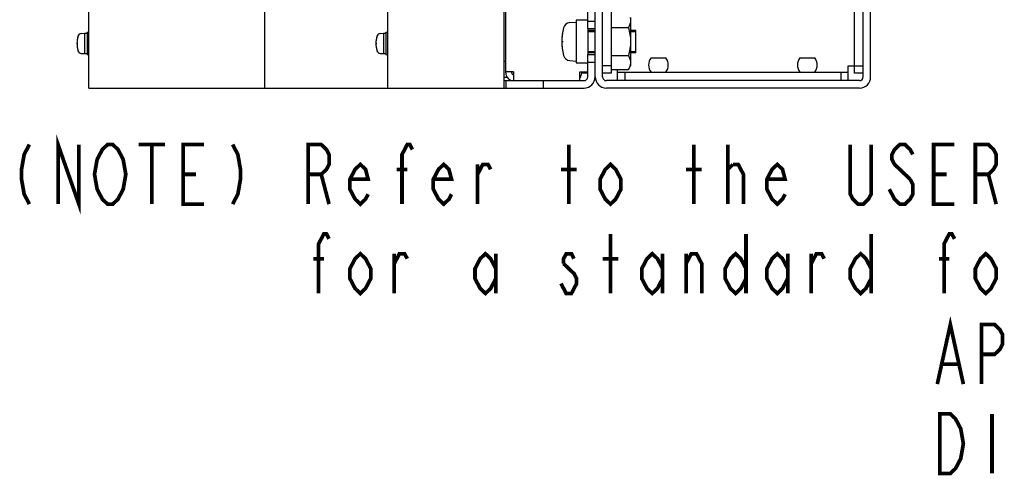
# Model space of a CAD drawing. Header units: millimetres. Extents: x 159 to 2039, y 158 to 1386.
# Tile 4 of 34: x 1595 to 1860, y 160 to 282. Entities that reach past the tile are written whole.
import ezdxf

# ---------------------------------------------------------------- set-up
doc = ezdxf.new("R2010")
doc.units = ezdxf.units.MM
doc.header["$LTSCALE"] = 115.5
doc.linetypes.add('HIDDEN', pattern=[0.2, 0.1, -0.1])
doc.layers.get('0').update_dxf_attribs({"linetype": 'CONTINUOUS'})
for name, color, linetype in [('ALL_AXIS', 7, 'CONTINUOUS'), ('ALL_CURVE', 7, 'CONTINUOUS'), ('ALL_FEATURES', 7, 'CONTINUOUS'), ('ALL_NOTE', 7, 'CONTINUOUS'), ('DEFAULT_2', 8, 'HIDDEN')]:
    doc.layers.add(name, color=color, linetype=linetype)

msp = doc.modelspace()

# ---------------------------------------------------------------- linework, layer by layer
at = {"color": 7, "linetype": 'CONTINUOUS'}
for p, q in [((1759.5, 283), (1759.5, 270)), ((1754.3, 280.2528), (1758.9194, 280.2528)), ((1754.3, 280.2528), (1754.3, 272.7472)), ((1760.9, 273.5), (1760.9, 279.5)), ((1754.3, 272.7472), (1758.9194, 272.7472)), ((1726, 271.165), (1725.5, 271.165)), ((1758.9194, 268.9944), (1759.5, 270)), ((1754.3, 268.9944), (1758.9194, 268.9944)), ((1726.4303, 266.835), (1725.5, 266.835))]:
    msp.add_line(p, q, dxfattribs=at)
for points, knots in [([(1759.5, 282.1292), (1759.5, 281.8088), (1759.38, 281.1459), (1759.0895, 280.5473), (1758.9194, 280.2528)], [0, 0, 0, 0, 0.48509454, 1, 1, 1, 1]), ([(1759.3796, 282.9589), (1759.3991, 282.8906), (1759.4679, 282.6192), (1759.5, 282.3381), (1759.5, 282.1292)], [0, 0, 0, 0, 0.25353673, 1, 1, 1, 1]), ([(1758.9194, 280.2528), (1759.0955, 279.6431), (1759.3891, 278.4052), (1759.5, 277.1344), (1759.5, 276.5)], [0, 0, 0, 0, 0.50008029, 1, 1, 1, 1]), ([(1759.5, 276.5), (1759.5, 275.8656), (1759.3891, 274.5948), (1759.0955, 273.3569), (1758.9194, 272.7472)], [0, 0, 0, 0, 0.49991976, 1, 1, 1, 1]), ([(1758.9194, 272.7472), (1759.0895, 272.4527), (1759.38, 271.8541), (1759.5, 271.1912), (1759.5, 270.8708)], [0, 0, 0, 0, 0.5149055, 1, 1, 1, 1]), ([(1759.3796, 270.0411), (1759.3541, 269.9519), (1759.2346, 269.589), (1759.0639, 269.2446), (1758.9194, 268.9944)], [0, 0, 0, 0, 0.24315167, 1, 1, 1, 1]), ([(1759.5, 270.8708), (1759.5, 270.6619), (1759.4679, 270.3808), (1759.3991, 270.1094), (1759.3796, 270.0411)], [0, 0, 0, 0, 0.74646333, 1, 1, 1, 1])]:
    msp.add_open_spline(points, degree=3, knots=knots, dxfattribs=at)
at = {"layer": 'ALL_AXIS', "color": 7, "linetype": 'CONTINUOUS'}
for p, q in [((1743.1667, 281.5984), (1744.9, 281.75)), ((1748, 282.25), (1744.9, 282.25)), ((1744.9, 282.25), (1744.9, 270.75)), ((1611.9528, 278.6759), (1612.8, 278.75)), ((1612.8, 278.75), (1613.5, 278.75)), ((1612.8, 278.75), (1612.8, 273.25)), ((1613.5, 279), (1614, 279)), ((1613.5, 279), (1613.5, 273)), ((1692.2528, 278.6759), (1693.1, 278.75)), ((1693.1, 278.75), (1693.8, 278.75)), ((1693.1, 278.75), (1693.1, 273.25)), ((1693.8, 279), (1694.3, 279)), ((1693.8, 279), (1693.8, 273)), ((1748, 280), (1748, 273)), ((1748, 279.175), (1750, 279.175)), ((1759.5, 279.175), (1760.9, 279.175)), ((1760.9, 273.825), (1760.9, 279.175)), ((1611.9528, 273.3241), (1612.8, 273.25)), ((1612.8, 273.25), (1613.5, 273.25)), ((1613.5, 273), (1614, 273)), ((1692.2528, 273.3241), (1693.1, 273.25)), ((1693.1, 273.25), (1693.8, 273.25)), ((1693.8, 273), (1694.3, 273)), ((1748, 273.825), (1750, 273.825)), ((1759.5, 273.825), (1760.9, 273.825)), ((1743.1667, 271.4016), (1744.9, 271.25)), ((1744.9, 270.75), (1748, 270.75)), ((1765, 272.1), (1769, 272.1)), ((1805, 272.1), (1809, 272.1))]:
    msp.add_line(p, q, dxfattribs=at)
for centre, radius, start, end in [((1743.3323, 279.7056), 1.9, 95, 164.637515), ((1617.8, 276), 7, 163.742972, 196.257028), ((1612.0399, 277.6797), 1, 95, 163.742972), ((1698.1, 276), 7, 163.742972, 196.257028), ((1692.3399, 277.6797), 1, 95, 163.742972), ((1755, 276.5), 14, 164.637515, 195.362485), ((1612.0399, 274.3203), 1, 196.257028, 265), ((1692.3399, 274.3203), 1, 196.257028, 265), ((1743.3323, 273.2944), 1.9, 195.362485, 265), ((1767.4519, 270.2), 3.1019, 142.227825, 217.772175), ((1766.5481, 270.2), 3.1019, 322.227825, 37.772175), ((1807.4519, 270.2), 3.1019, 142.227825, 217.772175), ((1806.5481, 270.2), 3.1019, 322.227825, 37.772175)]:
    msp.add_arc(centre, radius, start, end, dxfattribs=at)
at = {"layer": 'ALL_CURVE', "color": 40, "linetype": 'CONTINUOUS'}
for p, q in [((1610.8, 276), (1611.0354, 276)), ((1691.1, 276), (1691.3354, 276)), ((1741, 276.5), (1741.359, 276.5))]:
    msp.add_line(p, q, dxfattribs=at)
for centre, radius, start, end in [((1617.8, 276), 7, 165.099403, 194.900597), ((1698.1, 276), 7, 165.099403, 194.900597), ((1755, 276.5), 14, 166.997122, 193.002878)]:
    msp.add_arc(centre, radius, start, end, dxfattribs=at)
at = {"layer": 'ALL_FEATURES', "color": 3, "linetype": 'CONTINUOUS'}
for p, q in [((1614, 264), (1614, 519.1726)), ((1726, 268.1), (1726, 519.9)), ((1725.5, 378.25), (1725.5, 264)), ((1824, 267), (1824, 319)), ((1661.3, 264), (1661.3, 307.5)), ((1694.3, 264), (1694.3, 307.5)), ((1750, 267), (1750, 289)), ((1728.1, 268.4), (1726, 268.4)), ((1728.1, 268.4), (1728.1, 266)), ((1745.9, 268.4), (1748, 268.4)), ((1745.9, 266), (1745.9, 268.4)), ((1614, 264), (1747, 264)), ((1821, 264), (1753, 264))]:
    msp.add_line(p, q, dxfattribs=at)
at = {"layer": 'ALL_FEATURES', "color": 7, "linetype": 'CONTINUOUS'}
for p, q in [((1748, 280), (1748, 289)), ((1752, 267), (1752, 289.4273)), ((1819.7, 268), (1819.7, 290.5)), ((1822, 267), (1822, 290)), ((1754.3, 286.5), (1754.3, 268)), ((1748, 282), (1750, 282)), ((1748, 280), (1750, 280)), ((1748, 273), (1750, 273)), ((1748, 267), (1748, 273)), ((1748, 271), (1750, 271)), ((1754.3, 270), (1752, 270)), ((1818, 270), (1822, 270)), ((1818, 266), (1818, 270)), ((1727.6, 268.1), (1727.6, 268.4)), ((1746.4, 268.1), (1746.4, 268.4)), ((1746.4, 268.1), (1748, 268.1)), ((1754.3, 268), (1752, 268)), ((1756, 266), (1756, 268.9944)), ((1756, 268.3), (1818, 268.3)), ((1758, 268.3), (1758, 266)), ((1816, 268.3), (1816, 266)), ((1822, 268), (1819.7, 268)), ((1725.5, 266), (1747, 266)), ((1726, 266), (1726, 264)), ((1736, 266), (1736, 264)), ((1821, 266), (1753, 266)), ((1649, 264), (1649, 263.92)), ((1710, 263.92), (1649, 263.92)), ((1710, 264), (1710, 263.92))]:
    msp.add_line(p, q, dxfattribs=at)
at = {"layer": 'ALL_FEATURES', "color": 3, "linetype": 'CONTINUOUS'}
for centre, radius, start, end in [((1728.1, 268.1), 2.1, 180, 270), ((1744.3, 268.1), 2.1, 319.819437, 360), ((1747, 267), 3, 270, 360), ((1753, 267), 3, 180, 270), ((1821, 267), 3, 270, 360)]:
    msp.add_arc(centre, radius, start, end, dxfattribs=at)
at = {"layer": 'ALL_FEATURES', "color": 7, "linetype": 'CONTINUOUS'}
for centre, radius, start, end in [((1728.1, 268.1), 0.5, 180, 270), ((1747, 267), 1, 270, 360), ((1753, 267), 1, 180, 270), ((1821, 267), 1, 270, 360)]:
    msp.add_arc(centre, radius, start, end, dxfattribs=at)
at = {"layer": 'ALL_NOTE', "color": 2, "linetype": 'CONTINUOUS', "const_width": 1}
for points in [[(1605.718, 232.8312), (1605.718, 248.8312), (1611.3179, 232.8312), (1611.3179, 248.8312)], [(1598.018, 248.8312), (1596.6179, 246.1645), (1595.918, 242.1645), (1595.918, 239.4978), (1596.6179, 235.4978), (1598.018, 232.8312)], [(1622.518, 235.4978), (1621.8179, 234.1645), (1620.418, 232.8312), (1619.018, 232.8312), (1617.6179, 234.1645), (1616.918, 235.4978), (1616.218, 236.8312), (1615.5179, 240.8312), (1616.218, 244.8311), (1616.918, 246.1645), (1617.6179, 247.4978), (1619.018, 248.8312), (1620.418, 248.8312), (1621.8179, 247.4978), (1622.518, 246.1645), (1623.218, 244.8311), (1623.9179, 240.8312), (1623.218, 236.8312), (1622.518, 235.4978)], [(1627.418, 248.8312), (1634.4179, 248.8312)], [(1630.918, 248.8312), (1630.918, 232.8312)], [(1644.9179, 232.8312), (1639.318, 232.8312), (1639.318, 248.8312), (1644.9179, 248.8312)], [(1652.618, 248.8312), (1654.018, 246.1645), (1654.718, 242.1645), (1654.718, 239.4978), (1654.018, 235.4978), (1652.618, 232.8312)], [(1672.918, 232.8312), (1672.918, 248.8312), (1676.4179, 248.8312), (1677.818, 247.4978), (1678.5179, 246.1645), (1678.5179, 243.4978), (1677.818, 242.1645), (1676.4179, 240.8312), (1672.918, 240.8312)], [(1698.118, 232.8312), (1698.118, 246.1645), (1699.5179, 248.8312), (1700.218, 248.8312), (1700.918, 247.4978)], [(1742.918, 232.8312), (1742.918, 248.8312)], [(1776.518, 232.8312), (1776.518, 248.8312)], [(1785.6179, 232.8312), (1785.6179, 248.8312)], [(1824.118, 248.8312), (1824.118, 235.4978), (1823.4179, 234.1645), (1822.018, 232.8312), (1820.618, 232.8312), (1819.2179, 234.1645), (1818.518, 235.4978), (1818.518, 248.8312)], [(1835.318, 246.1645), (1834.618, 247.4978), (1833.218, 248.8312), (1831.8179, 248.8312), (1830.418, 247.4978), (1829.7179, 246.1645), (1829.7179, 244.8311), (1830.418, 243.4978), (1834.618, 239.4978)], [(1846.5179, 232.8312), (1840.918, 232.8312), (1840.918, 248.8312), (1846.5179, 248.8312)], [(1852.118, 232.8312), (1852.118, 248.8312), (1855.618, 248.8312), (1857.0179, 247.4978), (1857.718, 246.1645), (1857.718, 243.4978), (1857.0179, 242.1645), (1855.618, 240.8312), (1852.118, 240.8312)], [(1689.0179, 235.4978), (1688.318, 234.1645), (1686.9179, 232.8312), (1685.518, 234.1645), (1684.118, 236.8312), (1684.118, 239.4978), (1685.518, 242.1645), (1686.9179, 243.4978), (1688.318, 242.1645), (1689.0179, 239.4978), (1684.118, 239.4978)], [(1711.418, 235.4978), (1710.718, 234.1645), (1709.318, 232.8312), (1707.9179, 234.1645), (1706.518, 236.8312), (1706.518, 239.4978), (1707.9179, 242.1645), (1709.318, 243.4978), (1710.718, 242.1645), (1711.418, 239.4978), (1706.518, 239.4978)], [(1718.4179, 232.8312), (1718.4179, 243.4978)], [(1718.4179, 240.8312), (1719.818, 243.4978), (1721.218, 243.4978), (1721.918, 242.1645)], [(1756.918, 236.8312), (1755.518, 234.1645), (1754.1179, 232.8312), (1752.718, 234.1645), (1751.318, 236.8312), (1751.318, 239.4978), (1752.718, 242.1645), (1754.1179, 243.4978), (1755.518, 242.1645), (1756.918, 239.4978), (1756.918, 236.8312)], [(1785.6179, 242.1645), (1787.018, 243.4978)], [(1787.018, 243.4978), (1788.418, 243.4978), (1789.8179, 240.8312), (1789.8179, 232.8312)], [(1801.018, 235.4978), (1800.3179, 234.1645), (1798.918, 232.8312), (1797.518, 234.1645), (1796.1179, 236.8312), (1796.1179, 239.4978), (1797.518, 242.1645), (1798.918, 243.4978), (1800.3179, 242.1645), (1801.018, 239.4978), (1796.1179, 239.4978)], [(1639.318, 240.8312), (1642.8179, 240.8312)], [(1676.4179, 240.8312), (1678.5179, 232.8312)], [(1696.718, 242.1645), (1699.5179, 242.1645)], [(1740.818, 242.1645), (1745.018, 242.1645)], [(1774.418, 242.1645), (1778.618, 242.1645)], [(1840.918, 240.8312), (1844.4179, 240.8312)], [(1855.618, 240.8312), (1857.718, 232.8312)], [(1834.618, 239.4978), (1835.318, 238.1645), (1835.318, 235.4978), (1834.618, 234.1645), (1833.218, 232.8312), (1831.8179, 232.8312), (1830.418, 234.1645), (1829.7179, 235.4978), (1829.018, 236.8312)], [(1675.718, 208.8312), (1675.718, 222.1645), (1677.118, 224.8312), (1677.818, 224.8312), (1678.5179, 223.4978)], [(1754.1179, 208.8312), (1754.1179, 224.8312)], [(1790.518, 224.8312), (1790.518, 208.8312)], [(1824.118, 224.8312), (1824.118, 208.8312)], [(1843.718, 208.8312), (1843.718, 222.1645), (1845.118, 224.8312), (1845.818, 224.8312), (1846.5179, 223.4978)], [(1689.718, 212.8312), (1688.318, 210.1645), (1686.9179, 208.8312), (1685.518, 210.1645), (1684.118, 212.8312), (1684.118, 215.4978), (1685.518, 218.1645), (1686.9179, 219.4978), (1688.318, 218.1645), (1689.718, 215.4978), (1689.718, 212.8312)], [(1696.018, 208.8312), (1696.018, 219.4978)], [(1696.018, 216.8312), (1697.4179, 219.4978), (1698.818, 219.4978), (1699.5179, 218.1645)], [(1723.318, 212.8312), (1721.918, 210.1645), (1720.5179, 208.8312), (1719.118, 210.1645), (1717.718, 212.8312), (1717.718, 215.4978), (1719.118, 218.1645), (1720.5179, 219.4978), (1721.918, 218.1645), (1723.318, 215.4978)], [(1723.318, 219.4978), (1723.318, 208.8312)], [(1744.318, 218.1645), (1743.6179, 219.4978), (1742.218, 219.4978), (1741.5179, 218.1645), (1741.5179, 216.8312)], [(1768.118, 212.8312), (1766.7179, 210.1645), (1765.318, 208.8312), (1763.918, 210.1645), (1762.5179, 212.8312), (1762.5179, 215.4978), (1763.918, 218.1645), (1765.318, 219.4978), (1766.7179, 218.1645), (1768.118, 215.4978)], [(1768.118, 219.4978), (1768.118, 208.8312)], [(1774.418, 208.8312), (1774.418, 219.4978)], [(1774.418, 216.8312), (1775.818, 219.4978), (1777.2179, 219.4978), (1778.618, 216.8312), (1778.618, 208.8312)], [(1790.518, 212.8312), (1789.118, 210.1645), (1787.7179, 208.8312), (1786.318, 210.1645), (1784.918, 212.8312), (1784.918, 215.4978), (1786.318, 218.1645), (1787.7179, 219.4978), (1789.118, 218.1645), (1790.518, 215.4978)], [(1801.718, 212.8312), (1800.3179, 210.1645), (1798.918, 208.8312), (1797.518, 210.1645), (1796.1179, 212.8312), (1796.1179, 215.4978), (1797.518, 218.1645), (1798.918, 219.4978), (1800.3179, 218.1645), (1801.718, 215.4978)], [(1801.718, 219.4978), (1801.718, 208.8312)], [(1808.018, 208.8312), (1808.018, 219.4978)], [(1808.018, 216.8312), (1809.418, 219.4978), (1810.8179, 219.4978), (1811.518, 218.1645)], [(1824.118, 212.8312), (1822.718, 210.1645), (1821.3179, 208.8312), (1819.918, 210.1645), (1818.518, 212.8312), (1818.518, 215.4978), (1819.918, 218.1645), (1821.3179, 219.4978), (1822.718, 218.1645), (1824.118, 215.4978)], [(1857.718, 212.8312), (1856.318, 210.1645), (1854.9179, 208.8312), (1853.518, 210.1645), (1852.118, 212.8312), (1852.118, 215.4978), (1853.518, 218.1645), (1854.9179, 219.4978), (1856.318, 218.1645), (1857.718, 215.4978), (1857.718, 212.8312)], [(1674.3179, 218.1645), (1677.118, 218.1645)], [(1741.5179, 216.8312), (1744.318, 214.1645), (1745.018, 212.8312), (1745.018, 211.4978), (1744.318, 210.1645), (1743.6179, 208.8312), (1742.218, 208.8312), (1741.5179, 210.1645), (1740.818, 211.4978)], [(1752.0179, 218.1645), (1756.2179, 218.1645)], [(1842.3179, 218.1645), (1845.118, 218.1645)], [(1841.8991, 184.4771), (1845.399, 200.4771), (1848.899, 184.4771)], [(1853.799, 184.4771), (1853.799, 200.4771), (1857.299, 200.4771), (1858.6991, 199.1438), (1859.399, 197.8105), (1859.399, 195.1438), (1858.6991, 193.8105), (1857.299, 192.4771), (1853.799, 192.4771)], [(1843.299, 189.8105), (1847.499, 189.8105)], [(1842.599, 176.4771), (1845.399, 176.4771), (1846.799, 175.1438), (1847.499, 173.8105), (1848.1991, 172.4771), (1848.899, 168.4771), (1848.1991, 164.4771), (1847.499, 163.1438), (1846.799, 161.8105), (1845.399, 160.4771), (1842.599, 160.4771), (1842.599, 176.4771)], [(1856.5991, 176.4771), (1856.5991, 160.4771)]]:
    msp.add_lwpolyline(points, dxfattribs=at)
at = {"layer": 'DEFAULT_2', "color": 8, "linetype": 'HIDDEN'}
for p, q in [((1750, 279.5), (1748, 279.5)), ((1760.9, 279.5), (1759.5, 279.5)), ((1750, 273.5), (1748, 273.5)), ((1760.9, 273.5), (1759.5, 273.5))]:
    msp.add_line(p, q, dxfattribs=at)

doc.saveas('drawing.dxf')
